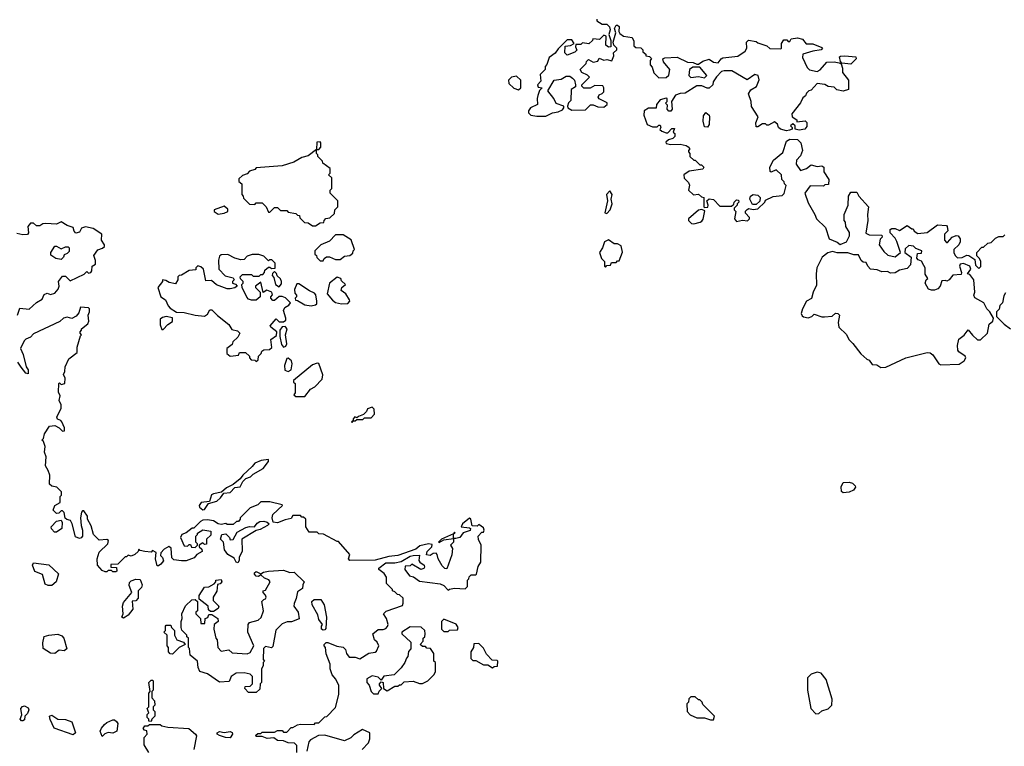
# Model space of a CAD drawing. Extents: x 2386423 to 2568864, y 578392 to 761999.
# Tile 79 of 256: x 2513954 to 2520412, y 599906 to 604672. Entities that reach past the tile are written whole.
import ezdxf

# ---------------------------------------------------------------- set-up
doc = ezdxf.new("R2010")
doc.units = 0

msp = doc.modelspace()

# ---------------------------------------------------------------- linework, layer by layer
at = {"layer": '0CON05XD'}
for points in [[(2517740, 604675), (2517740, 604665), (2517775, 604642.5), (2517805, 604642.5), (2517823.3, 604625), (2517826.2, 604605), (2517817.5, 604575), (2517830, 604535), (2517830, 604495), (2517815, 604491.2), (2517797.5, 604505), (2517800, 604565), (2517785, 604570), (2517757, 604543), (2517713, 604547), (2517710, 604535), (2517687, 604513), (2517645, 604520), (2517635, 604510), (2517601.7, 604508.3), (2517600, 604495), (2517608.3, 604471.7), (2517595, 604460), (2517545, 604440), (2517530, 604455), (2517531.7, 604498.3), (2517567, 604503), (2517590, 604515), (2517575, 604540), (2517545, 604540), (2517485, 604480), (2517466.4, 604453.6), (2517427.5, 604425), (2517411.7, 604378.3), (2517400, 604365), (2517400, 604345), (2517368.3, 604311.7), (2517371.7, 604268.3), (2517350, 604245), (2517355, 604230), (2517380, 604225), (2517363, 604207), (2517352.5, 604175), (2517347.5, 604155), (2517350, 604115), (2517305, 604094), (2517290, 604075), (2517291.7, 604061.7), (2517306.7, 604046.7), (2517345, 604039.2), (2517405, 604038.8), (2517448.9, 604061.1), (2517485, 604067.5), (2517515, 604081.2), (2517523.8, 604095), (2517522.5, 604105), (2517471.7, 604121.7), (2517456.1, 604156.1), (2517417.5, 604205), (2517460, 604275), (2517505, 604282.5), (2517538.3, 604301.7), (2517561.7, 604301.7), (2517579.3, 604289.3), (2517592.5, 604275), (2517600, 604245), (2517598.3, 604231.7), (2517570, 604215), (2517568.3, 604141.7)], [(2517568.3, 604141.7), (2517553, 604127), (2517546.7, 604105), (2517550, 604095), (2517575, 604079.2), (2517665, 604081.2), (2517696.7, 604113.3), (2517715, 604113.8), (2517745, 604100), (2517785, 604098.8), (2517807.5, 604115), (2517806.4, 604126.4), (2517753.9, 604153.9), (2517747.5, 604165), (2517755, 604180), (2517775, 604187.5), (2517785, 604200), (2517786.1, 604226.1), (2517778.3, 604238.3), (2517725, 604240), (2517695, 604222.5), (2517655, 604222.5), (2517640, 604235), (2517640, 604245), (2517690, 604295), (2517678.3, 604308.3), (2517640, 604325), (2517630, 604345), (2517670, 604385), (2517671.7, 604398.3), (2517685, 604410), (2517715, 604392.5), (2517745, 604400), (2517755, 604420), (2517785, 604407.5), (2517805, 604410), (2517838.3, 604401.7), (2517850, 604435), (2517847.5, 604455), (2517870, 604475), (2517870, 604485), (2517850, 604505), (2517846.7, 604525), (2517863.8, 604585), (2517856, 604615), (2517865, 604636.2), (2517875, 604636.7), (2517885, 604627.5), (2517883.3, 604595), (2517890.5, 604580.5), (2517913, 604563), (2517970, 604555), (2517981.7, 604531.7), (2517981.7, 604501.7), (2517995, 604490), (2518028.3, 604488.3), (2518040, 604475), (2518041.7, 604461.7), (2518060, 604445), (2518060, 604435), (2518085, 604430), (2518098.3, 604418.3), (2518090, 604405), (2518090, 604375), (2518101.7, 604361.7), (2518113, 604323), (2518145, 604290), (2518195, 604292.5), (2518211.7, 604308.3), (2518217.5, 604345), (2518177.5, 604395), (2518172.5, 604415), (2518185, 604422.5), (2518266.4, 604426.4), (2518333, 604393), (2518371.7, 604391.7), (2518395, 604380), (2518405, 604380), (2518435, 604400), (2518475, 604412.5), (2518505, 604392.5), (2518535, 604390), (2518553.6, 604416.4), (2518565, 604422.5), (2518665, 604432.5), (2518712.5, 604465), (2518722.5, 604485), (2518720, 604525), (2518735, 604537.5), (2518785, 604530), (2518795, 604520), (2518855, 604500), (2518873, 604483), (2518945, 604480), (2518950, 604485), (2518950, 604515), (2518965, 604540), (2518985, 604540), (2518995, 604530), (2519005, 604530), (2519013, 604547), (2519055, 604553.3), (2519087.5, 604545), (2519113, 604513), (2519155, 604513.8), (2519215, 604490), (2519220, 604485), (2519210, 604475), (2519155, 604466.7), (2519090, 604445), (2519087.5, 604425), (2519119.3, 604359.3), (2519135, 604342.5), (2519185, 604333.3), (2519205, 604342.5), (2519247.5, 604392.5), (2519295, 604396.2), (2519329.3, 604389.3), (2519341.7, 604381.7), (2519350, 604355), (2519350, 604325), (2519390, 604275), (2519390, 604215), (2519355, 604202.5), (2519313, 604213), (2519295, 604230), (2519256.7, 604233.3), (2519235, 604246), (2519185, 604252.5), (2519145, 604210), (2519130, 604205), (2519115, 604190), (2519108.3, 604171.7), (2519090.7, 604159.3), (2519074.1, 604125.9), (2519017.5, 604055), (2519020, 604035), (2519050, 604015), (2519051.7, 604001.7), (2519105, 604008.8), (2519117.5, 603997.5), (2519117.5, 603972.5), (2519103.3, 603955), (2519066.4, 603946.4), (2519040, 603955), (2519040, 603975), (2519025, 603990), (2519010, 603975), (2519020, 603965), (2519020, 603955), (2519003.6, 603946.4), (2518982.3, 603942.3), (2518943.6, 603953.6), (2518930, 603965), (2518925, 603987.5), (2518905, 604002.5), (2518865, 603980), (2518855, 603980), (2518845, 603990), (2518825, 603990), (2518795, 603970), (2518785, 603970), (2518782.5, 603995), (2518797.5, 604035), (2518753, 604103), (2518752.5, 604135), (2518733.3, 604185), (2518748.3, 604211.7), (2518787, 604233), (2518803, 604277), (2518797.5, 604305), (2518775, 604312.5), (2518725, 604277.5), (2518625, 604337.5), (2518575, 604337.5), (2518557.5, 604332.5), (2518523.6, 604296.4), (2518502.5, 604265), (2518500, 604245), (2518477, 604223), (2518463, 604223), (2518428.3, 604238.3), (2518395, 604238.8), (2518319.5, 604190.5), (2518285, 604188), (2518255, 604176.7), (2518230, 604135), (2518232.5, 604085), (2518225, 604072.5), (2518212.5, 604072.5), (2518200, 604085), (2518201.7, 604111.7), (2518190, 604125), (2518200, 604135), (2518200, 604155), (2518195, 604157.5), (2518155, 604147.5), (2518130, 604115), (2518128.3, 604091.7), (2518078.3, 604091.7), (2518050, 604075), (2518047.5, 604045), (2518070, 603985), (2518105, 603970), (2518135, 603970), (2518145, 603980), (2518155, 603980), (2518160, 603965), (2518151.7, 603951.7), (2518165, 603940), (2518195, 603930), (2518205, 603930), (2518231.7, 603958.3), (2518248.3, 603958.3), (2518240, 603935), (2518250, 603925), (2518250, 603905), (2518237, 603893), (2518210, 603885), (2518191.7, 603868.3), (2518195, 603860), (2518225, 603852.5), (2518285, 603856.7), (2518325, 603847.5), (2518338.3, 603838.3), (2518350, 603825), (2518340, 603815), (2518340, 603805), (2518350, 603795), (2518350, 603775), (2518375, 603750), (2518385, 603750), (2518415, 603720), (2518425, 603720), (2518440, 603705), (2518435, 603692.5), (2518345, 603677.5), (2518310, 603655), (2518311.7, 603631.7), (2518340, 603605), (2518347, 603587), (2518340, 603555), (2518373.3, 603523.3), (2518407, 603527), (2518425, 603510), (2518440, 603505), (2518440, 603445), (2518445, 603440), (2518467, 603443), (2518470, 603455), (2518460, 603485), (2518475, 603497.5), (2518505, 603492.5), (2518545, 603450), (2518621.7, 603448.3), (2518638.3, 603461.7), (2518640, 603475), (2518655, 603490), (2518668.3, 603488.3), (2518670, 603475), (2518660, 603465), (2518660, 603455), (2518640, 603435), (2518640, 603425), (2518650, 603415), (2518642.5, 603365), (2518655, 603347.5), (2518695, 603356.7), (2518726.4, 603353.6), (2518740, 603365), (2518740, 603375), (2518713.6, 603403.6), (2518713.8, 603416.2), (2518725, 603427.5), (2518737, 603433), (2518765, 603427.5), (2518795, 603432.5), (2518840, 603475), (2518845, 603487.5), (2518895, 603512.5), (2518955, 603520), (2518968.3, 603531.7), (2518980, 603585), (2518970, 603595), (2518968.3, 603608.3), (2518953, 603623), (2518950, 603655), (2518915, 603687.5), (2518882.5, 603672.5), (2518877, 603677), (2518874, 603705), (2518898.3, 603751.7), (2518959.3, 603800.7), (2518984.2, 603875.8), (2519005, 603887.5), (2519055, 603886), (2519077.5, 603865), (2519087.5, 603815), (2519075, 603780), (2519048.3, 603751.7), (2519047.5, 603725), (2519075, 603682.5), (2519113.3, 603696.7), (2519145, 603721.2), (2519185, 603710), (2519215, 603713.3), (2519227.5, 603705), (2519227.5, 603675), (2519260, 603625), (2519258.3, 603591.7), (2519235, 603590), (2519225, 603580), (2519138.3, 603581.7), (2519102.5, 603535), (2519125, 603470), (2519170, 603395), (2519180, 603365), (2519238.3, 603308.3), (2519262.5, 603235), (2519315, 603212.5), (2519335, 603197.5), (2519376, 603214), (2519396.7, 603255), (2519397, 603277), (2519372.5, 603315), (2519370, 603345), (2519362.5, 603355), (2519362.5, 603395), (2519387.5, 603455), (2519390, 603515), (2519405, 603540), (2519445, 603540), (2519457.5, 603515), (2519520, 603445), (2519513.8, 603395), (2519516.2, 603355), (2519503, 603273), (2519525, 603260), (2519608.3, 603258.3), (2519610, 603245), (2519598.3, 603231.7), (2519590, 603195), (2519620.7, 603150.7), (2519648.3, 603128.3), (2519695, 603117.5), (2519730, 603145), (2519707, 603217), (2519695, 603240), (2519662.5, 603275), (2519662.5, 603295), (2519675, 603302.5), (2519695, 603302.5), (2519725, 603290), (2519775, 603322.5), (2519805, 603300), (2519815, 603300), (2519820, 603285), (2519845, 603270), (2519905, 603276.7), (2519973.6, 603326.4), (2520031.7, 603321.7), (2520036.7, 603316.7), (2520041.7, 603288.3), (2520020, 603265), (2520020, 603225), (2520031.7, 603211.7), (2520038.3, 603211.7), (2520070, 603245), (2520095, 603257.5), (2520110, 603255), (2520122.5, 603235), (2520122.5, 603215), (2520112.5, 603195), (2520080, 603165), (2520080, 603145), (2520090, 603125), (2520105, 603110), (2520135, 603112.5), (2520165, 603126.7), (2520180, 603125), (2520218.3, 603098.3), (2520223, 603063), (2520245, 603040), (2520257, 603053), (2520257.5, 603085), (2520250, 603105), (2520232.5, 603122.5), (2520232.5, 603145), (2520265, 603180), (2520275, 603180), (2520303, 603207), (2520325, 603210), (2520355, 603240), (2520375, 603250), (2520405, 603250), (2520415, 603260)], [(2519405, 604380), (2519347, 604387), (2519337.5, 604397.5), (2519331.7, 604428.3), (2519336.7, 604433.3), (2519365, 604434.3), (2519438.3, 604428.3), (2519440, 604415), (2519405, 604380)], [(2518445, 604290), (2518460, 604305), (2518415, 604360), (2518368.3, 604361.7), (2518347.5, 604345), (2518343.3, 604305), (2518355, 604292.5), (2518405, 604300), (2518445, 604290)], [(2517225, 604212.5), (2517240, 604225), (2517240, 604275), (2517211.7, 604301.7), (2517180, 604295), (2517160, 604275), (2517163, 604253), (2517195, 604222.5), (2517225, 604212.5)], [(2518465, 603967.5), (2518445, 603970), (2518436.4, 604006.4), (2518438.3, 604041.7), (2518455, 604062.5), (2518475, 604046.7), (2518479.2, 604035), (2518476.2, 603985), (2518465, 603967.5)], [(2515895, 603320), (2515925, 603340), (2515948.3, 603341.7), (2515950, 603355), (2515961.7, 603368.3), (2515988.3, 603371.7), (2516018.3, 603401.7), (2516020, 603425), (2516040, 603445), (2516040, 603485), (2515990, 603535), (2515990, 603555), (2516000, 603565), (2516000, 603635), (2515980, 603655), (2515990, 603665), (2515990, 603695), (2515941.7, 603731.7), (2515940, 603745), (2515910, 603775), (2515910, 603785), (2515900, 603795), (2515900, 603820), (2515915, 603820), (2515930, 603835), (2515930, 603865), (2515925, 603870), (2515901.7, 603868.3), (2515900, 603820), (2515845, 603780), (2515805, 603767.5), (2515751.7, 603738.3), (2515675, 603712.5), (2515505, 603700), (2515495, 603690), (2515461.7, 603678.3), (2515445, 603660), (2515415, 603650), (2515391.7, 603628.3), (2515391.7, 603611.7), (2515410, 603595), (2515410, 603525), (2515420, 603515), (2515421.7, 603501.7), (2515461.7, 603461.7), (2515495, 603460), (2515505, 603470), (2515545, 603470), (2515570, 603445), (2515585, 603410), (2515595, 603410), (2515625, 603440), (2515645, 603440), (2515665, 603420), (2515705, 603420), (2515715, 603410), (2515765, 603400), (2515775, 603390), (2515788.3, 603388.3), (2515791.7, 603371.7), (2515821.7, 603341.7), (2515845, 603340), (2515875, 603320), (2515895, 603320)], [(2517805, 603400), (2517827.5, 603425), (2517840, 603465), (2517832.5, 603495), (2517838.8, 603525), (2517825, 603550), (2517802.5, 603525), (2517810, 603485), (2517792.5, 603405), (2517805, 603400)], [(2518785, 603460), (2518760.7, 603460.7), (2518742.5, 603495), (2518746.4, 603513.6), (2518763.6, 603526.4), (2518795, 603522), (2518811.2, 603505), (2518808.8, 603481.2), (2518785, 603460)], [(2515255, 603397.5), (2515295, 603402.5), (2515320, 603415), (2515318.3, 603428.3), (2515295, 603450), (2515230, 603425), (2515230, 603415), (2515255, 603397.5)], [(2518375, 603332.5), (2518417, 603343), (2518428.3, 603351.7), (2518437, 603363), (2518448.3, 603418.3), (2518427.5, 603427.5), (2518405, 603422.5), (2518340, 603365), (2518340, 603355), (2518360, 603335), (2518375, 603332.5)], [(2513940, 602735), (2513955, 602780), (2514015, 602772.5), (2514065, 602816.7), (2514101.7, 602838.3), (2514115, 602870), (2514135, 602877.5), (2514155, 602870), (2514185, 602877.5), (2514206.7, 602905), (2514212.5, 602925), (2514207.5, 602955), (2514235, 602990), (2514255, 602990), (2514285, 602960), (2514377, 603003), (2514395, 603020), (2514405, 603010), (2514420, 603015), (2514427.5, 603025), (2514430, 603055), (2514451.7, 603068.3), (2514451.7, 603091.7), (2514440, 603125), (2514467, 603163), (2514497, 603173), (2514510, 603185), (2514510, 603195), (2514490, 603225), (2514492.5, 603265), (2514435, 603303.3), (2514385, 603312.5), (2514360, 603305), (2514345, 603277.5), (2514323, 603273), (2514310, 603285), (2514305, 603310), (2514265, 603322.5), (2514225, 603346.7), (2514195, 603330), (2514125, 603336.2), (2514105, 603332.5), (2514085, 603320), (2514065, 603320), (2514045, 603337.5), (2514025, 603337.5), (2514007.5, 603315), (2514012.5, 603275), (2514005, 603262.5), (2513975, 603260), (2513935, 603270)], [(2515945, 603090), (2515950, 603105), (2515965, 603117.5), (2515985, 603117.5), (2516025, 603100), (2516055, 603100), (2516085, 603120), (2516120, 603125), (2516138.3, 603141.7), (2516140, 603155), (2516150, 603165), (2516128.3, 603228.3), (2516075, 603260), (2516025, 603260), (2515985, 603220), (2515930, 603195), (2515890, 603155), (2515890, 603135), (2515900, 603125), (2515901.7, 603111.7), (2515925, 603090), (2515945, 603090)], [(2514225, 603100), (2514190, 603105), (2514158.3, 603128.3), (2514157.5, 603145), (2514185, 603187.5), (2514195, 603187.5), (2514225, 603170), (2514255, 603182.5), (2514271.7, 603181.7), (2514277.5, 603175), (2514278.3, 603151.7), (2514265, 603137.5), (2514245, 603130), (2514240, 603115), (2514225, 603100)], [(2517795, 603050), (2517805, 603060), (2517828.3, 603061.7), (2517835, 603080), (2517865, 603080), (2517875, 603090), (2517885, 603090), (2517907, 603147), (2517899.3, 603189.3), (2517875, 603202.5), (2517853, 603203), (2517815, 603227.5), (2517790, 603215), (2517776.7, 603175), (2517757.5, 603145), (2517770, 603105), (2517790, 603085), (2517790, 603055), (2517795, 603050)], [(2519601.7, 602391.7), (2519635, 602394), (2519765.5, 602454.5), (2519905, 602488.8), (2519925, 602486.2), (2519942.5, 602475), (2519983.3, 602415), (2519995, 602408.8), (2520115, 602412.5), (2520148, 602435), (2520158.8, 602455), (2520156, 602466), (2520112.9, 602492.9), (2520106.2, 602505), (2520103.8, 602535), (2520112.5, 602577.5), (2520147.7, 602602.3), (2520175, 602637.5), (2520202.3, 602602.3), (2520235, 602573.3), (2520255, 602572), (2520302, 602615), (2520313.3, 602675), (2520337.5, 602695), (2520340, 602715), (2520317.5, 602755), (2520297.5, 602775), (2520277.5, 602815), (2520218.3, 602848.3), (2520212.5, 602865), (2520217.5, 602885), (2520212.5, 602965), (2520185, 603000), (2520170, 603005), (2520192.5, 603035), (2520186.4, 603056.4), (2520145, 603072.5), (2520121.7, 603068.3), (2520117.5, 603055), (2520130, 603015), (2520128.3, 603001.7), (2520075, 602997.5), (2520050, 602965), (2520035, 602957.5), (2520025, 602962.5), (2520001.7, 602958.3), (2519990, 602925), (2519975, 602907.5), (2519955, 602897.5), (2519935, 602897.5), (2519913.6, 602903.6), (2519893, 602943), (2519900, 602965), (2519910, 602975), (2519893.6, 603003.6), (2519892.5, 603045), (2519885, 603060), (2519869.3, 603089.3), (2519847.5, 603097.5), (2519838.3, 603108.3), (2519841.7, 603138.3), (2519868.3, 603141.7), (2519870, 603155), (2519831.7, 603171.7), (2519817, 603187), (2519785, 603190), (2519761.7, 603168.3), (2519760, 603145), (2519800, 603115), (2519797.5, 603065), (2519775, 603040), (2519725, 603030), (2519695, 603012.5), (2519665, 603010), (2519645, 603020), (2519608.3, 603018.3), (2519578.3, 603031.7), (2519535, 603036.7), (2519516.7, 603055), (2519505, 603080), (2519485, 603082.5), (2519473.6, 603093.6), (2519455, 603130), (2519425, 603130), (2519385, 603142.5), (2519315, 603142.5), (2519285, 603152.5), (2519255, 603142.5), (2519217.5, 603115), (2519182.5, 603045), (2519176.7, 603005), (2519179.3, 602930.7), (2519157.5, 602885), (2519147, 602843), (2519113.3, 602826.7), (2519087.5, 602775), (2519080, 602745), (2519085, 602730), (2519095, 602722.5), (2519125, 602717.5), (2519150, 602725), (2519165, 602740), (2519215, 602722.5), (2519233, 602723), (2519281.7, 602728.3), (2519305, 602747.5), (2519320, 602745), (2519330, 602735), (2519322.5, 602685), (2519327.5, 602655), (2519376.4, 602606.4), (2519392.5, 602575), (2519419.3, 602549.3), (2519470.7, 602480.7), (2519510, 602445), (2519525, 602440), (2519545, 602410), (2519575, 602407.5), (2519601.7, 602391.7)], [(2515505, 602430), (2515518.3, 602441.7), (2515520, 602465), (2515538.3, 602481.7), (2515541.7, 602498.3), (2515555, 602507.5), (2515591.7, 602508.3), (2515607, 602523), (2515600, 602575), (2515638.3, 602601.7), (2515640, 602625), (2515600, 602655), (2515597.5, 602665), (2515635, 602710), (2515655, 602690), (2515685, 602690), (2515698.3, 602701.7), (2515700, 602715), (2515683.3, 602765), (2515693.3, 602785), (2515719.3, 602800.7), (2515730, 602815), (2515697.5, 602847.5), (2515675, 602857.5), (2515655, 602857.5), (2515625, 602830), (2515615, 602830), (2515600, 602845), (2515600, 602855), (2515611.7, 602868.3), (2515607.5, 602885), (2515575, 602897.5), (2515551.7, 602881.7), (2515535, 602950), (2515500, 602925), (2515500, 602915), (2515530, 602885), (2515530, 602855), (2515505, 602832.5), (2515475, 602832.5), (2515455, 602840), (2515443, 602853), (2515412.5, 602915), (2515410, 602935), (2515420, 602945), (2515420, 602955), (2515401.7, 602971.7), (2515400, 602985), (2515415, 603000), (2515475, 603000), (2515485, 602990), (2515525, 602990), (2515535, 603000), (2515548.3, 603001.7), (2515560, 603015), (2515561.7, 603028.3), (2515585, 603050), (2515595, 603050), (2515605, 603040), (2515628.3, 603041.7), (2515630, 603075), (2515607, 603097), (2515593, 603097), (2515585, 603090), (2515555, 603120), (2515521.7, 603131.7), (2515478.3, 603131.7), (2515445, 603120), (2515425, 603100), (2515405, 603097.5), (2515365, 603107.5), (2515318.3, 603131.7), (2515275, 603130), (2515265, 603120), (2515257.5, 603095), (2515260, 603035), (2515301.7, 602991.7), (2515355, 602980), (2515360, 602965), (2515350, 602955), (2515350, 602945), (2515368.3, 602938.3), (2515380, 602925), (2515365, 602912.5), (2515335, 602907.5), (2515315, 602906.7), (2515245, 602932.5), (2515211.7, 602961.7), (2515175, 602960), (2515160, 603035), (2515141.7, 603051.7), (2515123, 603057), (2515110, 603045), (2515108.3, 603031.7), (2515065, 603026.7), (2515015, 602997.5), (2515000, 602995), (2514990, 602985), (2514990, 602965), (2514975, 602940), (2514935, 602947.5), (2514911.7, 602961.7), (2514890, 602965), (2514890, 602955), (2514860, 602915), (2514880, 602855), (2514910, 602835), (2514927.5, 602795), (2514940.7, 602780.7), (2514983, 602753), (2515031.7, 602751.7), (2515103.6, 602733.6), (2515165, 602727.5), (2515185, 602740), (2515201.7, 602768.3), (2515215, 602770), (2515251.7, 602731.7), (2515325, 602672.5), (2515345, 602640), (2515381.7, 602631.7), (2515397, 602617), (2515385, 602590), (2515351.7, 602558.3), (2515348.3, 602541.7), (2515312.5, 602515), (2515312.7, 602482.7), (2515335, 602466.2), (2515353.6, 602466.4), (2515388.3, 602471.7), (2515395, 602490), (2515435, 602490), (2515460, 602465), (2515460, 602455), (2515471.7, 602441.7), (2515495, 602440), (2515505, 602430)], [(2515655, 602920), (2515670, 602940), (2515671.2, 602955), (2515663.3, 602973.3), (2515641.7, 602991.7), (2515638.3, 603008.3), (2515625, 603020), (2515611.7, 603008.3), (2515610, 602995), (2515621.7, 602981.7), (2515632.5, 602935), (2515655, 602920)], [(2515865, 602796.2), (2515895, 602802.5), (2515901.7, 602808.3), (2515902.5, 602825), (2515897, 602867), (2515888.3, 602878.3), (2515853.9, 602893.9), (2515785, 602940), (2515770.7, 602939.3), (2515757, 602903), (2515758.3, 602878.3), (2515770, 602865), (2515770, 602855), (2515760, 602845), (2515761.7, 602831.7), (2515775, 602830), (2515825, 602802.5), (2515865, 602796.2)], [(2516065, 602807.5), (2516105, 602810), (2516120, 602825), (2516117.5, 602835), (2516093, 602873), (2516062.5, 602895), (2516067.5, 602915), (2516090, 602935), (2516065, 602960), (2516060, 602975), (2516035, 602982.5), (2515986.4, 602943.6), (2515970, 602875), (2516005, 602832.5), (2516025, 602817.5), (2516065, 602807.5)], [(2520420, 602880), (2520408.3, 602861.7), (2520400, 602815), (2520383, 602797), (2520377, 602773), (2520360, 602755), (2520360, 602725), (2520410, 602675), (2520452.5, 602645)], [(2516551.7, 601198.3), (2516435, 601156.7), (2516375, 601151.2), (2516285, 601128), (2516120, 601125), (2516110, 601135), (2516120, 601165), (2516045, 601250), (2516035, 601250), (2515947, 601297), (2515915, 601300), (2515905, 601310), (2515851.7, 601311.7), (2515830, 601345), (2515830, 601395), (2515815, 601410), (2515805, 601410), (2515795, 601420), (2515745, 601420), (2515735, 601400), (2515695, 601392.5), (2515645, 601372.5), (2515617, 601377), (2515610, 601405), (2515614.3, 601425.7), (2515677.5, 601485), (2515675, 601490), (2515595, 601510), (2515535, 601510), (2515515, 601490), (2515465, 601470), (2515400, 601405), (2515400, 601395), (2515388.3, 601381.7), (2515375, 601380), (2515355, 601360), (2515315, 601360), (2515305, 601367.5), (2515275, 601360), (2515255, 601365.7), (2515225, 601385.6), (2515185, 601391.2), (2515155, 601390), (2515138.8, 601381.2), (2515095, 601337.5), (2515085, 601336.7), (2515045, 601306.7), (2515017.5, 601295), (2515007.5, 601275), (2515031.7, 601221.7), (2515055, 601220), (2515065, 601230), (2515075, 601230), (2515081.7, 601211.7), (2515105, 601210), (2515120, 601225), (2515120, 601235), (2515110, 601245), (2515110, 601285), (2515120, 601295), (2515120, 601305), (2515155, 601326.7), (2515208.3, 601318.3), (2515208.3, 601291.7), (2515180, 601265), (2515178.3, 601231.7), (2515165, 601230), (2515155, 601240), (2515130, 601225), (2515130, 601215), (2515148.3, 601198.3), (2515150, 601185), (2515115, 601163.3), (2515097.8, 601142.2), (2515045, 601123.8), (2515015, 601123.3), (2514965, 601130), (2514951.7, 601141.7), (2514947.5, 601205), (2514933, 601217), (2514900.7, 601199.3), (2514880, 601175), (2514878.3, 601158.3), (2514890, 601145), (2514897, 601123), (2514879.3, 601100.7), (2514865, 601090), (2514855, 601090), (2514843.6, 601136.4), (2514848.3, 601178.3), (2514825, 601190), (2514815, 601180), (2514773.6, 601183.6), (2514745, 601190), (2514735, 601200), (2514730, 601185), (2514710, 601165), (2514685, 601152.5), (2514665, 601160), (2514655, 601150), (2514645, 601150), (2514598.3, 601101.7), (2514551.7, 601098.3), (2514551.7, 601081.7), (2514588.3, 601078.3), (2514590, 601055), (2514585, 601050), (2514565, 601050), (2514555, 601060), (2514535, 601060), (2514525, 601050), (2514515, 601050), (2514495, 601060), (2514463.3, 601095), (2514462.5, 601135), (2514475, 601180), (2514532.5, 601235), (2514537, 601257), (2514525, 601262.5), (2514475, 601257.5), (2514437.5, 601295), (2514421.7, 601351.7), (2514397.5, 601395), (2514397.5, 601415), (2514375, 601450), (2514365, 601450), (2514358.3, 601441.7), (2514352.5, 601405), (2514356.7, 601355), (2514366.2, 601325), (2514365.8, 601284.2), (2514357.3, 601272.7), (2514345, 601268.8), (2514320.7, 601280.7), (2514297.5, 601365), (2514286.4, 601386.4), (2514263, 601393), (2514252.5, 601402.5), (2514245, 601440), (2514235, 601450), (2514225, 601450), (2514210, 601435), (2514195, 601432.5), (2514172.5, 601455), (2514183.6, 601486.4), (2514220, 601505), (2514220, 601545), (2514227, 601553), (2514227.5, 601575), (2514197, 601607), (2514165, 601612.5), (2514150, 601625), (2514152.5, 601685), (2514140, 601715), (2514122.5, 601745), (2514127.5, 601805), (2514117.5, 601835), (2514121.7, 601871.7), (2514110, 601905), (2514100, 601915), (2514110, 601925), (2514117.5, 601955), (2514150, 602005), (2514185, 602011.2), (2514212.5, 601995), (2514235, 601972.5), (2514247.5, 601975), (2514247.5, 601995), (2514231.2, 602035), (2514224.1, 602044.1), (2514202.5, 602052.5), (2514196.7, 602065), (2514226.7, 602125), (2514226.7, 602145), (2514212.5, 602175), (2514220, 602205), (2514208.3, 602228.3), (2514210, 602285), (2514215, 602290), (2514225, 602280), (2514250, 602285), (2514251.7, 602321.7), (2514240, 602345), (2514250, 602365), (2514252.5, 602395), (2514275, 602447.5), (2514331.7, 602488.3), (2514330, 602525), (2514352.5, 602597.5), (2514360, 602605), (2514350, 602615), (2514350, 602625), (2514360, 602635), (2514360, 602645), (2514401.7, 602678.3), (2514407.5, 602695), (2514402.5, 602735), (2514412.5, 602755), (2514412.5, 602775), (2514405, 602782.5), (2514353.3, 602786.7), (2514341.7, 602748.3), (2514325, 602727.5), (2514295, 602712.5), (2514265, 602720), (2514240, 602715), (2514217, 602693), (2514045, 602612.5), (2514025, 602590), (2513995, 602577.5), (2513982.5, 602565), (2513960, 602515), (2513977, 602477), (2513996.1, 602396.1), (2514008.8, 602375), (2514010, 602350), (2513995, 602353.3), (2513962.4, 602392.4), (2513942, 602425)], [(2514895, 602640), (2514925, 602672.5), (2514956.4, 602693.6), (2514956.4, 602716.4), (2514915, 602726.2), (2514890.5, 602719.5), (2514875, 602707.5), (2514875, 602670), (2514885, 602640), (2514895, 602640)], [(2515685, 602523.3), (2515699.5, 602530.5), (2515706.7, 602545), (2515697.5, 602605), (2515707.5, 602645), (2515695, 602660), (2515675, 602657.5), (2515660, 602635), (2515660, 602595), (2515670.7, 602540.7), (2515685, 602523.3)], [(2515715, 602364), (2515734.2, 602375.8), (2515741.2, 602415), (2515737.5, 602435), (2515715, 602452.5), (2515705, 602450), (2515691.2, 602405), (2515693.8, 602373.8), (2515715, 602364)], [(2515825, 602200), (2515860.7, 602249.3), (2515890, 602265), (2515936.7, 602315), (2515943, 602343), (2515915, 602417.5), (2515905, 602420), (2515875, 602408.8), (2515750, 602305), (2515750, 602295), (2515760, 602285), (2515760, 602225), (2515751.7, 602211.7), (2515765, 602200), (2515825, 602200)], [(2516135, 602030), (2516140, 602040), (2516155, 602040), (2516165, 602050), (2516205, 602050), (2516215, 602060), (2516258.3, 602061.7), (2516280, 602085), (2516278.3, 602118.3), (2516265, 602130), (2516235, 602120), (2516228.3, 602101.7), (2516208.3, 602081.7), (2516175, 602070), (2516165, 602060), (2516151.7, 602068.3), (2516140, 602055), (2516140, 602040), (2516130, 602035), (2516135, 602030)], [(2515155, 601457.5), (2515165, 601460), (2515191.7, 601498.3), (2515246.7, 601515), (2515271.2, 601535), (2515293, 601567), (2515335, 601572), (2515365, 601603.8), (2515400.8, 601609.2), (2515417.5, 601642.5), (2515437.5, 601662.5), (2515467.1, 601672.9), (2515485, 601691.2), (2515550.9, 601729.1), (2515586.2, 601775), (2515586.7, 601786.7), (2515538.3, 601781.7), (2515495, 601762.5), (2515479.3, 601740.7), (2515417.5, 601685), (2515400, 601660), (2515355, 601622.5), (2515309.3, 601600.7), (2515277, 601573), (2515225, 601563.3), (2515212.5, 601555), (2515198.3, 601511.7), (2515144.4, 601505.6), (2515130, 601485), (2515134.1, 601474.1), (2515155, 601457.5)], [(2519355, 601568.8), (2519345, 601577.5), (2519342.3, 601607.7), (2519355, 601636.7), (2519395, 601638.6), (2519415, 601631.4), (2519434, 601615), (2519436, 601605), (2519423.6, 601586.4), (2519395, 601573.3), (2519355, 601568.8)], [(2514195, 601310), (2514181.7, 601311.7), (2514161.7, 601331.7), (2514160, 601345), (2514195, 601382.5), (2514225, 601390), (2514232.5, 601375), (2514230, 601335), (2514195, 601310)], [(2515385, 601110), (2515374.1, 601114.1), (2515359.5, 601139.5), (2515320, 601165), (2515296.7, 601195), (2515290, 601245), (2515270, 601265), (2515280, 601295), (2515305, 601300), (2515330, 601275), (2515335, 601260), (2515355, 601262.5), (2515380, 601310), (2515438, 601342), (2515461.2, 601348.8), (2515493.3, 601346.7), (2515510.3, 601369.7), (2515528.8, 601381.2), (2515555, 601384), (2515576.1, 601376.1), (2515590, 601365), (2515580, 601355), (2515531.7, 601328.3), (2515505, 601322.5), (2515410, 601265), (2515413.6, 601186.4), (2515392.5, 601145), (2515393.3, 601125), (2515385, 601110)], [(2515772.5, 599865), (2515771.7, 599911.7), (2515756.4, 599926.4), (2515715, 599930), (2515683, 599943), (2515645, 599943.3), (2515621.7, 599961.7), (2515576.4, 599956.4), (2515545, 599970), (2515505, 599970), (2515501.7, 599978.3), (2515515, 599990), (2515535, 599990), (2515545, 600000), (2515625, 600000), (2515645, 600010), (2515675, 600010), (2515685, 600000), (2515705, 600000), (2515735, 600030), (2515745, 600030), (2515775, 600047.5), (2515795, 600052.5), (2515885, 600050), (2515895, 600060), (2515915, 600060), (2515955, 600100), (2515968.3, 600101.7), (2516025, 600160), (2516047.5, 600245), (2516047.5, 600305), (2516027, 600347), (2516002.5, 600375), (2515990, 600415), (2515990, 600445), (2515963, 600513), (2515960, 600555), (2515950, 600565), (2515950, 600575), (2515963.3, 600586.7), (2515975, 600587.5), (2516033.6, 600563.6), (2516075, 600557.5), (2516090.7, 600540.7), (2516097.5, 600515), (2516115, 600490), (2516155, 600490), (2516185, 600480), (2516243, 600517), (2516285, 600523.3), (2516295, 600530), (2516310, 600565), (2516298.3, 600588.3), (2516280, 600605), (2516270, 600645), (2516305, 600672.5), (2516337, 600673), (2516355, 600680), (2516367, 600693), (2516370, 600705), (2516360, 600745), (2516340, 600775), (2516358.3, 600791.7), (2516465, 600830), (2516470, 600845), (2516468.3, 600878.3), (2516445, 600900), (2516431.7, 600901.7), (2516415, 600920), (2516400, 600925), (2516400, 600935), (2516360, 600975), (2516360, 601015), (2516345, 601040), (2516310, 601065), (2516310, 601075), (2516355, 601110), (2516415, 601110), (2516455, 601117.5), (2516515, 601153.3), (2516535, 601158.8), (2516575, 601160), (2516572.5, 601125), (2516577.5, 601115), (2516607.5, 601095), (2516609.3, 601080.7), (2516605, 601072.5), (2516585, 601066.7), (2516525, 601100), (2516515, 601090), (2516481.7, 601088.3), (2516480, 601065), (2516510, 601025), (2516537, 601017), (2516575, 600990), (2516711.7, 600971.7), (2516735, 600960), (2516765, 600930), (2516772.5, 600937.5), (2516805, 600942.5), (2516875, 600940), (2516890, 600955), (2516890, 600995), (2516900, 601005), (2516901.7, 601018.3), (2516915, 601030), (2516945, 601030), (2516950, 601035), (2516960, 601085), (2516977.5, 601115), (2516980, 601225), (2516963, 601263), (2516960, 601285), (2516985, 601310), (2516995, 601310), (2517000, 601325), (2516995, 601340), (2516965, 601360), (2516955, 601350), (2516921.7, 601351.7), (2516912.5, 601395), (2516905, 601402.5), (2516857.5, 601365), (2516850, 601345), (2516905, 601340), (2516910, 601335), (2516908.3, 601321.7), (2516863, 601307), (2516840, 601275), (2516815, 601270), (2516800, 601270), (2516800, 601300), (2516810, 601305), (2516805, 601310), (2516800, 601300), (2516720, 601265), (2516700, 601245), (2516705, 601242.5), (2516735, 601260), (2516800, 601270), (2516800, 601245), (2516780, 601225), (2516793, 601203), (2516788.3, 601161.7), (2516755, 601070), (2516741.7, 601071.7), (2516725, 601090), (2516697.5, 601135), (2516692.5, 601165), (2516685, 601172.5), (2516665, 601170), (2516645, 601156.7), (2516621.7, 601161.7), (2516626.2, 601185), (2516656.7, 601215), (2516660, 601230), (2516635, 601233.3), (2516578.3, 601221.7), (2516551.7, 601198.3)], [(2514165, 600960), (2514140.7, 600960.7), (2514120.7, 600970.7), (2514103, 601033), (2514053.6, 601053.6), (2514037.5, 601095), (2514045, 601110), (2514145, 601097.5), (2514208.3, 601038.3), (2514192.5, 600985), (2514165, 600960)], [(2515505, 600260), (2515455, 600260), (2515430, 600285), (2515431.7, 600298.3), (2515465, 600300), (2515480, 600315), (2515480, 600365), (2515465, 600380), (2515425, 600387.5), (2515373, 600387), (2515340, 600365), (2515328.3, 600331.7), (2515265, 600326.7), (2515185, 600382.5), (2515135, 600397.5), (2515123.6, 600423.6), (2515120, 600465), (2515072.5, 600505), (2515067.5, 600547.5), (2515060, 600555), (2515060, 600615), (2515050, 600625), (2515050, 600635), (2515018.3, 600668.3), (2515012.5, 600685), (2515012.5, 600725), (2515020, 600745), (2515017.5, 600775), (2515041.7, 600828.3), (2515083, 600867), (2515105, 600870), (2515120, 600855), (2515120, 600795), (2515110, 600785), (2515110, 600775), (2515140, 600745), (2515141.7, 600711.7), (2515168.3, 600711.7), (2515170, 600745), (2515188.3, 600751.7), (2515195, 600770), (2515215, 600770), (2515252.5, 600745), (2515256.2, 600723.8), (2515230, 600705), (2515227.5, 600675), (2515240, 600615), (2515250, 600605), (2515252.5, 600555), (2515275, 600530), (2515325, 600540), (2515348.3, 600518.3), (2515445, 600512.5), (2515465, 600522.5), (2515490, 600565), (2515450, 600655), (2515452.5, 600705), (2515461.7, 600718.3), (2515517, 600733), (2515538.3, 600751.7), (2515552.5, 600795), (2515542.5, 600855), (2515555, 600870), (2515566.7, 600873.3), (2515570, 600885), (2515567, 600897), (2515550, 600915), (2515550, 600925), (2515565, 600930), (2515597.5, 600985), (2515588.3, 600998.3), (2515559.3, 601009.3), (2515535, 601030), (2515520, 601020), (2515505, 601021.2), (2515493.8, 601035), (2515493.3, 601045), (2515505, 601052), (2515535, 601037.5), (2515552.3, 601047.7), (2515585, 601055.8), (2515685, 601060.8), (2515725, 601046.7), (2515755, 601047.5), (2515820, 600985), (2515810, 600965), (2515808.3, 600941.7), (2515775, 600920), (2515766.7, 600875), (2515753, 600843), (2515752.5, 600825), (2515780, 600785), (2515787, 600743), (2515736.4, 600723.6), (2515708.3, 600721.7), (2515675, 600710), (2515633, 600667), (2515615, 600560), (2515605, 600552.5), (2515565, 600560), (2515553, 600547), (2515550, 600475), (2515560, 600465), (2515550, 600455), (2515550, 600435), (2515540, 600415), (2515540, 600325), (2515530, 600315), (2515528.3, 600281.7), (2515505, 600260)], [(2514635, 600747.5), (2514623.6, 600753.6), (2514633.3, 600775), (2514627.5, 600825), (2514635, 600850), (2514690, 600915), (2514670.7, 600960.7), (2514675, 600980), (2514685, 600992.5), (2514715, 601002.5), (2514745, 601000), (2514756.7, 600965), (2514752.5, 600947.5), (2514730, 600925), (2514731.7, 600878.3), (2514715, 600860), (2514691.7, 600858.3), (2514696.2, 600805), (2514665, 600766.7), (2514645, 600753.8), (2514635, 600747.5)], [(2515225, 600790), (2515205, 600790), (2515191.7, 600801.7), (2515190, 600825), (2515131.7, 600871.7), (2515130, 600895), (2515165, 600950), (2515195, 600952.5), (2515228.3, 600971.7), (2515240, 600985), (2515240, 600995), (2515275, 601000), (2515280, 600985), (2515268.3, 600971.7), (2515251.7, 600968.3), (2515247, 600923), (2515222.5, 600885), (2515223, 600863), (2515260, 600825), (2515255, 600810), (2515225, 600790)], [(2515945, 600667.5), (2515933.3, 600675), (2515932.5, 600695), (2515940, 600705), (2515915, 600737.5), (2515909.5, 600769.5), (2515872, 600835), (2515870, 600855), (2515885, 600869.2), (2515928.9, 600868.9), (2515951.1, 600835), (2515967, 600753), (2515961.7, 600678.3), (2515955, 600670), (2515945, 600667.5)], [(2516765, 600660), (2516772.5, 600667.5), (2516825, 600670), (2516830, 600685), (2516816.7, 600706.7), (2516735, 600740), (2516720, 600725), (2516720, 600675), (2516735, 600660), (2516765, 600660)], [(2514955, 600510), (2514941.7, 600511.7), (2514930, 600525), (2514930, 600555), (2514920, 600565), (2514920, 600635), (2514900, 600655), (2514910, 600665), (2514910, 600695), (2514915, 600700), (2514945, 600700), (2514950, 600685), (2514970, 600665), (2514970, 600635), (2514983.6, 600603.6), (2515028.3, 600588.3), (2515040, 600575), (2515000, 600555), (2514955, 600510)], [(2516305, 600250), (2516311.7, 600268.3), (2516330, 600285), (2516313, 600307), (2516313, 600317), (2516325, 600330), (2516337.5, 600325), (2516340, 600285), (2516365, 600270), (2516415, 600300), (2516435, 600300), (2516445, 600310), (2516455, 600310), (2516475, 600330), (2516535, 600332.5), (2516575, 600317.5), (2516595, 600317.5), (2516630, 600335), (2516670, 600375), (2516680, 600395), (2516680, 600455), (2516670, 600465), (2516670, 600515), (2516648.3, 600548.3), (2516625, 600550), (2516615, 600560), (2516595, 600560), (2516580, 600575), (2516600, 600595), (2516600, 600615), (2516610, 600625), (2516612.5, 600645), (2516610, 600665), (2516587, 600687), (2516515, 600690), (2516460, 600655), (2516460, 600645), (2516518.3, 600588.3), (2516520, 600545), (2516503, 600527), (2516500, 600495), (2516490, 600485), (2516480, 600455), (2516455, 600420), (2516410, 600375), (2516343, 600367), (2516325, 600340), (2516305, 600360), (2516265, 600367.5), (2516231.7, 600348.3), (2516230, 600325), (2516247, 600307), (2516260, 600265), (2516275, 600250), (2516305, 600250)], [(2514185, 600514), (2514155, 600517.5), (2514108.8, 600548.8), (2514106.2, 600585), (2514115, 600626.7), (2514144.1, 600635.9), (2514205, 600642), (2514230.8, 600630.8), (2514243.8, 600615), (2514263.3, 600545), (2514245, 600532), (2514212.9, 600537.1), (2514185, 600514)], [(2517055, 600420), (2517065, 600430), (2517088.3, 600431.7), (2517090, 600465), (2517085, 600470), (2517051.7, 600471.7), (2517015, 600510), (2516995, 600550), (2516965, 600580), (2516931.7, 600578.3), (2516930, 600555), (2516912.5, 600525), (2516911.7, 600481.7), (2516925, 600470), (2516945, 600470), (2516995, 600440), (2517025, 600440), (2517055, 600420)], [(2514815, 600070), (2514801.7, 600071.7), (2514800, 600085), (2514790, 600095), (2514790, 600115), (2514800, 600125), (2514790, 600155), (2514800, 600165), (2514800, 600255), (2514810, 600265), (2514800, 600325), (2514815, 600340), (2514825, 600340), (2514830, 600335), (2514830, 600275), (2514820, 600265), (2514820, 600225), (2514837.5, 600205), (2514840, 600175), (2514830, 600165), (2514830, 600145), (2514840, 600135), (2514840, 600105), (2514820, 600085), (2514815, 600070)], [(2519175, 600120), (2519195, 600122.5), (2519215, 600140), (2519257, 600153), (2519280, 600175), (2519282.5, 600215), (2519242.5, 600345), (2519210, 600385), (2519185, 600392.5), (2519145, 600380), (2519120, 600355), (2519120, 600275), (2519142.5, 600155), (2519175, 600120)], [(2518505, 600080), (2518510, 600105), (2518435, 600180), (2518430, 600195), (2518415, 600210), (2518405, 600210), (2518385, 600230), (2518355, 600230), (2518341.7, 600218.3), (2518340, 600195), (2518330, 600185), (2518332.5, 600135), (2518351.7, 600111.7), (2518395, 600092.5), (2518445, 600092.5), (2518485, 600080), (2518505, 600080)], [(2513975, 600073.3), (2513965, 600073.3), (2513957.5, 600085), (2513967.5, 600112.5), (2513961.2, 600155), (2513971.7, 600168.3), (2513985, 600171.2), (2514009.5, 600159.5), (2514013.8, 600145), (2514005, 600122.5), (2513987.5, 600105), (2513985, 600080), (2513975, 600073.3)], [(2514305, 599982.5), (2514180, 600025), (2514153, 600083), (2514150, 600105), (2514165, 600110), (2514203.6, 600083.6), (2514255, 600081.2), (2514295, 600066.7), (2514320, 599995), (2514305, 599982.5)], [(2514495, 599970), (2514482.5, 600005), (2514490, 600025), (2514510.7, 600049.3), (2514525, 600062.5), (2514565, 600080), (2514575, 600080), (2514589.3, 600069.3), (2514596.7, 600055), (2514590, 600005), (2514565, 599992.5), (2514533, 599997), (2514511.7, 599988.3), (2514495, 599970)], [(2514800, 599865), (2514770, 599915), (2514770, 599965), (2514790, 599985), (2514788.3, 600008.3), (2514771.7, 600011.7), (2514763, 600023), (2514775, 600040), (2514795, 600040), (2514805, 600050), (2514875, 600050), (2514885, 600040), (2514925, 600032.5), (2515063, 600023), (2515107.5, 599985), (2515112.5, 599975), (2515096.7, 599885)], [(2516200, 599885), (2516241.7, 599928.3), (2516250, 599955), (2516250, 599995), (2516203, 600017), (2516145, 599982.5), (2516125, 599962.5), (2516085, 599942.5), (2515955, 599980), (2515913, 599977), (2515861.7, 599948.3), (2515850, 599935), (2515837.5, 599875)], [(2515335, 599962.5), (2515303.6, 599963.6), (2515265, 599977.5), (2515250, 599985), (2515250, 599995), (2515265, 600002.5), (2515295, 599997.5), (2515335, 600002.5), (2515346.4, 599996.4), (2515350, 599985), (2515335, 599962.5)]]:
    msp.add_lwpolyline(points, dxfattribs=at)

doc.saveas('drawing.dxf')
